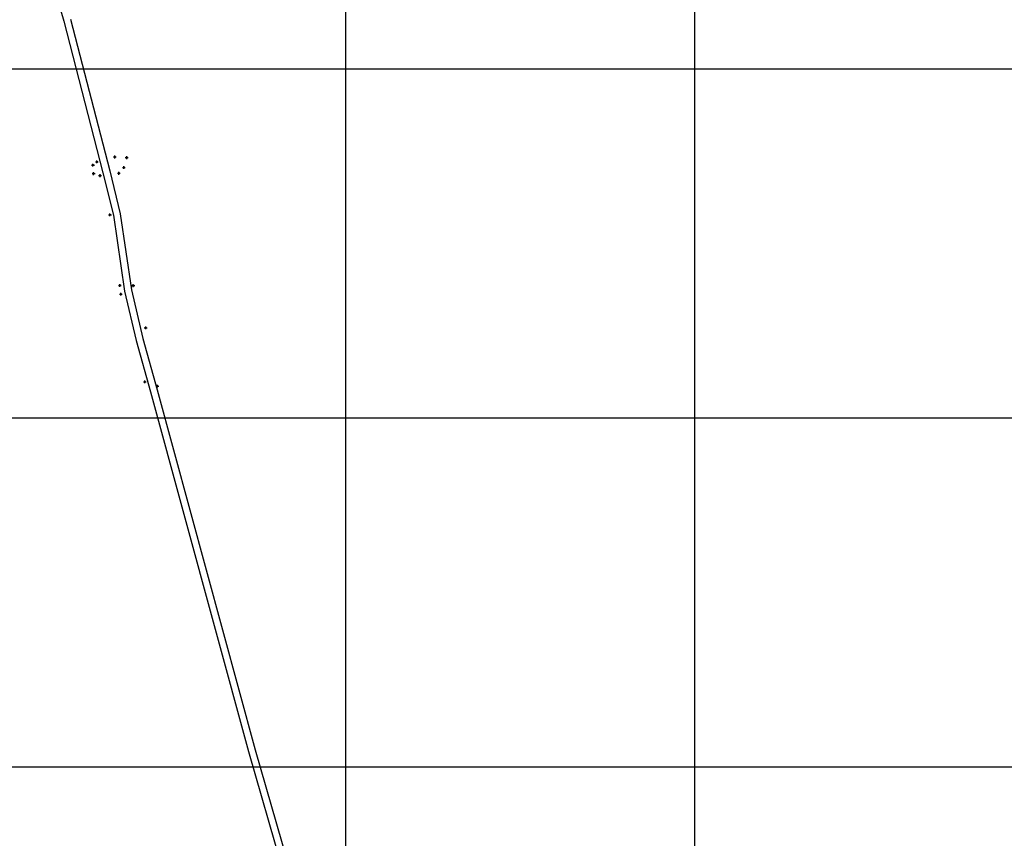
# Model space of a CAD drawing. Extents: x 539028 to 544996, y 8596245 to 8601028.
# Tile 25 of 32: x 541259 to 541823, y 8598922 to 8599391. Entities that reach past the tile are written whole.
import ezdxf
from ezdxf.lldxf.tags import DXFTag

# ---------------------------------------------------------------- set-up
doc = ezdxf.new("R2010")
doc.units = 0
doc.header["$MEASUREMENT"] = 0
doc.header["$PDMODE"] = 34
doc.header["$PDSIZE"] = 0.8
for name, color, linetype in [('CERCA', 9, 'CERCA_LINE'), ('ESTRADA_BARRO', 7, 'DASHED'), ('MALHA', 9, 'Continuous')]:
    doc.layers.add(name, color=color, linetype=linetype)
doc.styles.get("Standard").update_dxf_attribs({"font": 'romans.shx'})
doc.linetypes.add('CERCA_LINE', pattern='A,0.5,-0.2,["X",Standard,S=0.1,R=0,X=-0.1,Y=-0.05],-0.25', length=0.95)
tags = doc.linetypes.add('DASHED', pattern=[0.75, 0.5, -0.25]).pattern_tags.tags
tags[6:7] = [DXFTag(74, 4), DXFTag(75, 0), DXFTag(340, '0'), DXFTag(46, 1.0), DXFTag(50, 0.0), DXFTag(44, 0.0), DXFTag(45, 0.0)]
tags[4:5] = [DXFTag(74, 4), DXFTag(75, 0), DXFTag(340, '0'), DXFTag(46, 1.0), DXFTag(50, 0.0), DXFTag(44, 0.0), DXFTag(45, 0.0)]

msp = doc.modelspace()

# ---------------------------------------------------------------- linework, layer by layer
at = {"layer": 'CERCA'}
for p in [(541302.82, 8599309.801, 672.697), (541313.12, 8599312.6, 672.762), (541319.93, 8599312.217, 672.639), (541300.596, 8599307.96, 673.019), (541300.981, 8599303.078, 673.268), (541315.447, 8599303.254, 673.038), (541318.354, 8599306.526, 672.908), (541304.646, 8599301.907, 673.151), (541310.351, 8599279.444, 674.13), (541316.019, 8599238.987, 674.191), (541323.723, 8599238.864, 674.251), (541316.598, 8599233.967, 674.293), (541330.828, 8599214.639, 674.96), (541330.342, 8599183.724, 675.519), (541337.561, 8599181.266, 675.543)]:
    msp.add_point(p, dxfattribs=at)
at = {"layer": 'ESTRADA_BARRO'}
for p, q in [((541287.727, 8599391.533, 656.774), (541310.182, 8599304.583, 656.774)), ((541310.182, 8599304.583, 656.774), (541316.264, 8599279.969, 656.774)), ((541316.264, 8599279.969, 656.774), (541322.606, 8599236.422, 656.774)), ((541322.606, 8599236.422, 656.774), (541329.21, 8599208.473, 656.774)), ((541329.21, 8599208.473, 656.774), (541337.454, 8599179.146, 656.774)), ((541337.454, 8599179.146, 656.774), (541393.694, 8598972.846, 656.774)), ((541393.694, 8598972.846, 656.774), (541412.587, 8598907.25, 656.774))]:
    msp.add_line(p, q, dxfattribs=at)
at = {"layer": 'ESTRADA_BARRO', "elevation": 656.774}
msp.add_lwpolyline([(541268.608, 8599443.449), (541283.868, 8599390.479), (541306.304, 8599303.603), (541312.334, 8599279.199), (541318.673, 8599235.672), (541325.337, 8599207.472), (541333.599, 8599178.078), (541389.843, 8598971.767), (541408.736, 8598906.168), (541415.037, 8598883.131), (541424.097, 8598842.76), (541448.146, 8598757.822), (541457.094, 8598719.015), (541464.045, 8598688.466), (541481.36, 8598644.482), (541486.395, 8598620.725), (541493.261, 8598589.448), (541498.449, 8598556.231), (541506.658, 8598520.814)], dxfattribs=at)
at = {"layer": 'MALHA'}
for p, q in [((541445.513, 8601028.275), (541445.513, 8596264.109)), ((541645.513, 8601028.275), (541645.513, 8596264.109)), ((539050.307, 8599363.105), (544995.7, 8599363.105)), ((539050.307, 8599163.105), (544995.7, 8599163.105)), ((539050.307, 8598963.105), (544995.7, 8598963.105))]:
    msp.add_line(p, q, dxfattribs=at)

doc.saveas('drawing.dxf')
